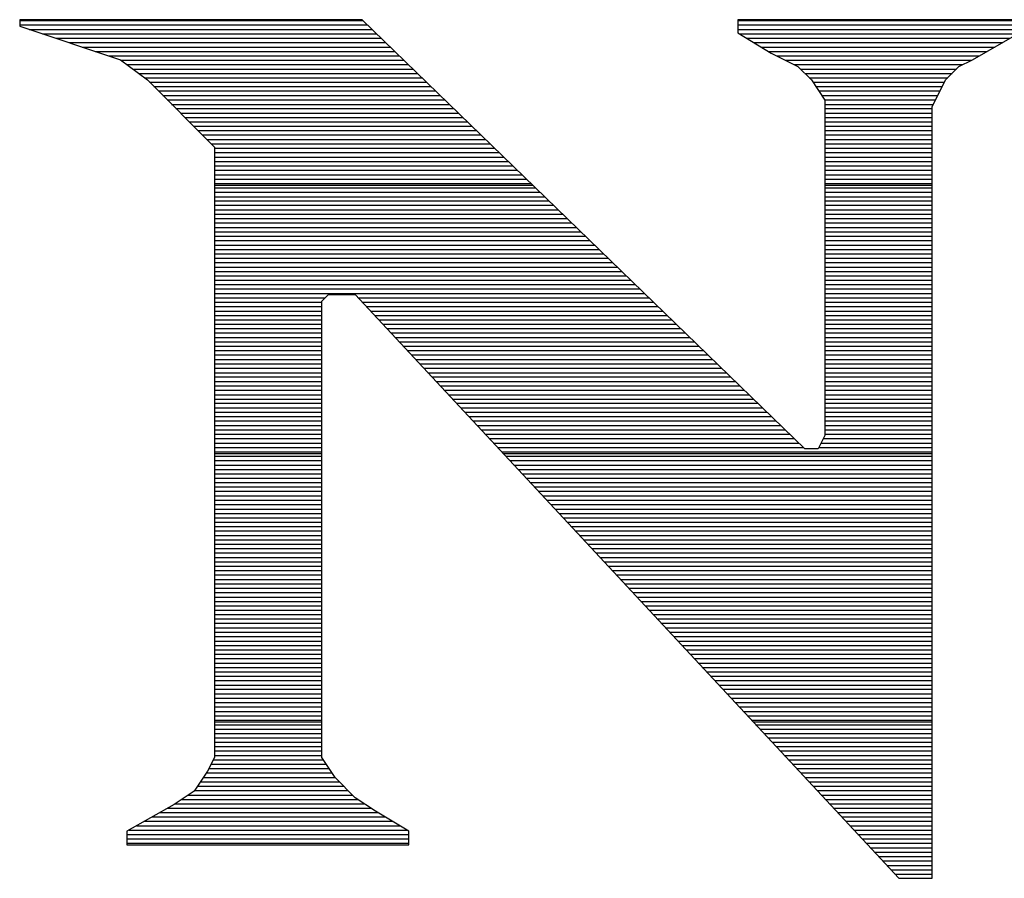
# Model space of a CAD drawing. Extents: x -197 to 9597, y -1478 to 7719.
# Tile 13 of 40: x 3076 to 3126, y -921 to -878. Entities that reach past the tile are written whole.
import ezdxf

# ---------------------------------------------------------------- set-up
doc = ezdxf.new("R2010")
doc.units = 0
doc.layers.add('DF_TITLE_BLOCK', color=2, linetype='CONTINUOUS')

msp = doc.modelspace()

# ---------------------------------------------------------------- linework, layer by layer
at = {"layer": 'DF_TITLE_BLOCK'}
for points in [[(3093.669, -878.252), (3076.449, -878.252)], [(3076.449, -878.252), (3076.449, -878.578)], [(3076.449, -878.252), (3076.449, -878.578)], [(3093.669, -878.252), (3076.449, -878.252)], [(3076.449, -878.299), (3093.716, -878.299)], [(3076.449, -878.519), (3093.949, -878.519)], [(3076.449, -878.578), (3081.519, -880.271)], [(3076.449, -878.578), (3081.519, -880.271)], [(3115.949, -899.85), (3093.669, -878.252)], [(3115.949, -899.85), (3093.669, -878.252)], [(3126.748, -878.252), (3112.567, -878.252)], [(3112.567, -878.252), (3112.567, -878.921)], [(3112.567, -878.252), (3112.567, -878.921)], [(3126.748, -878.252), (3112.567, -878.252)], [(3112.567, -878.299), (3126.748, -878.299)], [(3112.567, -878.519), (3126.748, -878.519)], [(3076.929, -878.74), (3094.177, -878.74)], [(3077.598, -878.968), (3094.409, -878.968)], [(3112.567, -878.74), (3126.748, -878.74)], [(3112.567, -878.921), (3114.248, -879.929)], [(3112.567, -878.921), (3114.248, -879.929)], [(3112.637, -878.968), (3126.669, -878.968)], [(3124.378, -880.271), (3126.748, -878.921)], [(3124.378, -880.271), (3126.748, -878.921)], [(3078.26, -879.181), (3094.637, -879.181)], [(3078.929, -879.401), (3094.87, -879.401)], [(3079.586, -879.63), (3095.098, -879.63)], [(3113.008, -879.181), (3126.279, -879.181)], [(3113.378, -879.401), (3125.889, -879.401)], [(3113.748, -879.63), (3125.5, -879.63)], [(3080.248, -879.85), (3095.319, -879.85)], [(3080.917, -880.071), (3095.547, -880.071)], [(3114.118, -879.85), (3125.118, -879.85)], [(3114.248, -879.929), (3115.598, -880.61)], [(3114.248, -879.929), (3115.598, -880.61)], [(3114.527, -880.071), (3124.728, -880.071)], [(3081.519, -880.271), (3082.87, -881.279)], [(3081.519, -880.271), (3082.87, -881.279)], [(3081.547, -880.291), (3095.779, -880.291)], [(3081.838, -880.512), (3096.008, -880.512)], [(3114.968, -880.291), (3124.338, -880.291)], [(3115.417, -880.512), (3123.897, -880.512)], [(3115.598, -880.61), (3116.279, -881.279)], [(3115.598, -880.61), (3116.279, -881.279)], [(3123.027, -881.279), (3123.697, -880.61)], [(3123.027, -881.279), (3123.697, -880.61)], [(3123.697, -880.61), (3124.378, -880.271)], [(3123.697, -880.61), (3124.378, -880.271)], [(3082.137, -880.74), (3096.236, -880.74)], [(3082.429, -880.96), (3096.456, -880.96)], [(3115.728, -880.74), (3123.578, -880.74)], [(3115.949, -880.96), (3123.358, -880.96)], [(3082.728, -881.169), (3096.689, -881.169)], [(3082.87, -881.279), (3086.248, -884.661)], [(3082.87, -881.279), (3086.248, -884.661)], [(3082.976, -881.401), (3096.917, -881.401)], [(3116.169, -881.169), (3123.13, -881.169)], [(3116.279, -881.279), (3116.949, -882.299)], [(3116.279, -881.279), (3116.949, -882.299)], [(3116.358, -881.401), (3122.968, -881.401)], [(3122.346, -882.63), (3123.027, -881.279)], [(3122.346, -882.63), (3123.027, -881.279)], [(3083.197, -881.618), (3097.149, -881.618)], [(3083.429, -881.838), (3097.378, -881.838)], [(3083.649, -882.059), (3097.598, -882.059)], [(3116.5, -881.618), (3122.858, -881.618)], [(3116.649, -881.838), (3122.748, -881.838)], [(3116.799, -882.059), (3122.637, -882.059)], [(3083.87, -882.279), (3097.826, -882.279)], [(3084.086, -882.512), (3098.059, -882.512)], [(3116.949, -882.279), (3122.527, -882.279)], [(3116.949, -882.299), (3116.949, -899.169)], [(3116.949, -882.299), (3116.949, -899.169)], [(3116.949, -882.512), (3122.417, -882.512)], [(3084.307, -882.728), (3098.287, -882.728)], [(3084.539, -882.949), (3098.519, -882.949)], [(3116.949, -882.728), (3122.346, -882.728)], [(3116.949, -882.949), (3122.346, -882.949)], [(3122.346, -921.449), (3122.346, -882.63)], [(3122.346, -921.449), (3122.346, -882.63)], [(3084.748, -883.169), (3098.74, -883.169)], [(3084.968, -883.39), (3098.968, -883.39)], [(3116.949, -883.169), (3122.346, -883.169)], [(3116.949, -883.39), (3122.346, -883.39)], [(3085.197, -883.61), (3099.197, -883.61)], [(3085.417, -883.83), (3099.429, -883.83)], [(3085.637, -884.051), (3099.657, -884.051)], [(3116.949, -883.61), (3122.346, -883.61)], [(3116.949, -883.83), (3122.346, -883.83)], [(3116.949, -884.051), (3122.346, -884.051)], [(3085.858, -884.279), (3099.889, -884.279)], [(3086.078, -884.5), (3100.118, -884.5)], [(3116.949, -884.279), (3122.346, -884.279)], [(3116.949, -884.5), (3122.346, -884.5)], [(3086.248, -884.661), (3086.248, -915.37)], [(3086.248, -884.661), (3086.248, -915.37)], [(3086.248, -884.72), (3100.346, -884.72)], [(3086.248, -884.941), (3100.567, -884.941)], [(3116.949, -884.72), (3122.346, -884.72)], [(3116.949, -884.941), (3122.346, -884.941)], [(3086.248, -885.161), (3100.799, -885.161)], [(3086.248, -885.382), (3101.027, -885.382)], [(3116.949, -885.161), (3122.346, -885.161)], [(3116.949, -885.382), (3122.346, -885.382)], [(3086.248, -885.598), (3101.26, -885.598)], [(3086.248, -885.819), (3101.488, -885.819)], [(3086.248, -886.051), (3101.708, -886.051)], [(3116.949, -885.598), (3122.346, -885.598)], [(3116.949, -885.819), (3122.346, -885.819)], [(3116.949, -886.051), (3122.346, -886.051)], [(3086.248, -886.271), (3101.937, -886.271)], [(3086.248, -886.488), (3102.169, -886.488)], [(3116.949, -886.271), (3122.346, -886.271)], [(3116.949, -886.488), (3122.346, -886.488)], [(3086.248, -886.578), (3102.267, -886.578)], [(3086.248, -886.708), (3102.397, -886.708)], [(3086.248, -886.929), (3102.63, -886.929)], [(3116.949, -886.578), (3122.346, -886.578)], [(3116.949, -886.708), (3122.346, -886.708)], [(3116.949, -886.929), (3122.346, -886.929)], [(3086.248, -887.161), (3102.846, -887.161)], [(3086.248, -887.37), (3103.078, -887.37)], [(3116.949, -887.161), (3122.346, -887.161)], [(3116.949, -887.37), (3122.346, -887.37)], [(3086.248, -887.59), (3103.307, -887.59)], [(3086.248, -887.819), (3103.539, -887.819)], [(3086.248, -888.039), (3103.767, -888.039)], [(3116.949, -887.59), (3122.346, -887.59)], [(3116.949, -887.819), (3122.346, -887.819)], [(3116.949, -888.039), (3122.346, -888.039)], [(3086.248, -888.26), (3103.988, -888.26)], [(3086.248, -888.48), (3104.216, -888.48)], [(3116.949, -888.26), (3122.346, -888.26)], [(3116.949, -888.48), (3122.346, -888.48)], [(3086.248, -888.701), (3104.449, -888.701)], [(3086.248, -888.929), (3104.677, -888.929)], [(3116.949, -888.701), (3122.346, -888.701)], [(3116.949, -888.929), (3122.346, -888.929)], [(3086.248, -889.149), (3104.909, -889.149)], [(3086.248, -889.358), (3105.137, -889.358)], [(3116.949, -889.149), (3122.346, -889.149)], [(3116.949, -889.358), (3122.346, -889.358)], [(3086.248, -889.59), (3105.37, -889.59)], [(3086.248, -889.811), (3105.598, -889.811)], [(3086.248, -890.031), (3105.819, -890.031)], [(3116.949, -889.59), (3122.346, -889.59)], [(3116.949, -889.811), (3122.346, -889.811)], [(3116.949, -890.031), (3122.346, -890.031)], [(3086.248, -890.252), (3106.047, -890.252)], [(3086.248, -890.468), (3106.279, -890.468)], [(3116.949, -890.252), (3122.346, -890.252)], [(3116.949, -890.468), (3122.346, -890.468)], [(3086.248, -890.701), (3106.508, -890.701)], [(3086.248, -890.921), (3106.74, -890.921)], [(3116.949, -890.701), (3122.346, -890.701)], [(3116.949, -890.921), (3122.346, -890.921)], [(3086.248, -891.141), (3106.956, -891.141)], [(3086.248, -891.358), (3107.189, -891.358)], [(3116.949, -891.141), (3122.346, -891.141)], [(3116.949, -891.358), (3122.346, -891.358)], [(3086.248, -891.578), (3107.417, -891.578)], [(3086.248, -891.799), (3107.649, -891.799)], [(3116.949, -891.578), (3122.346, -891.578)], [(3116.949, -891.799), (3122.346, -891.799)], [(3086.248, -892.019), (3107.878, -892.019)], [(3086.248, -892.24), (3091.819, -892.24)], [(3086.248, -892.468), (3091.649, -892.468)], [(3091.649, -892.421), (3091.976, -892.078)], [(3091.649, -892.421), (3091.976, -892.078)], [(3091.649, -915.37), (3091.649, -892.421)], [(3091.649, -915.37), (3091.649, -892.421)], [(3091.976, -892.078), (3093.326, -892.078)], [(3091.976, -892.078), (3093.326, -892.078)], [(3093.326, -892.078), (3120.669, -921.449)], [(3093.326, -892.078), (3120.669, -921.449)], [(3093.476, -892.24), (3108.098, -892.24)], [(3093.689, -892.468), (3108.326, -892.468)], [(3116.949, -892.019), (3122.346, -892.019)], [(3116.949, -892.24), (3122.346, -892.24)], [(3116.949, -892.468), (3122.346, -892.468)], [(3086.248, -892.689), (3091.649, -892.689)], [(3086.248, -892.909), (3091.649, -892.909)], [(3093.897, -892.689), (3108.559, -892.689)], [(3094.098, -892.909), (3108.787, -892.909)], [(3116.949, -892.689), (3122.346, -892.689)], [(3116.949, -892.909), (3122.346, -892.909)], [(3086.248, -893.13), (3091.649, -893.13)], [(3086.248, -893.35), (3091.649, -893.35)], [(3094.299, -893.13), (3109.019, -893.13)], [(3094.508, -893.35), (3109.236, -893.35)], [(3116.949, -893.13), (3122.346, -893.13)], [(3116.949, -893.35), (3122.346, -893.35)], [(3086.248, -893.571), (3091.649, -893.571)], [(3086.248, -893.791), (3091.649, -893.791)], [(3094.716, -893.571), (3109.468, -893.571)], [(3094.917, -893.791), (3109.708, -893.791)], [(3116.949, -893.571), (3122.346, -893.571)], [(3116.949, -893.791), (3122.346, -893.791)], [(3086.248, -894.012), (3091.649, -894.012)], [(3086.248, -894.24), (3091.649, -894.24)], [(3086.248, -894.46), (3091.649, -894.46)], [(3095.13, -894.012), (3109.929, -894.012)], [(3095.338, -894.24), (3110.157, -894.24)], [(3095.539, -894.46), (3110.389, -894.46)], [(3116.949, -894.012), (3122.346, -894.012)], [(3116.949, -894.24), (3122.346, -894.24)], [(3116.949, -894.46), (3122.346, -894.46)], [(3086.248, -894.681), (3091.649, -894.681)], [(3086.248, -894.901), (3091.649, -894.901)], [(3095.748, -894.681), (3110.618, -894.681)], [(3095.949, -894.901), (3110.846, -894.901)], [(3116.949, -894.681), (3122.346, -894.681)], [(3116.949, -894.901), (3122.346, -894.901)], [(3086.248, -895.118), (3091.649, -895.118)], [(3086.248, -895.35), (3091.649, -895.35)], [(3096.157, -895.118), (3111.067, -895.118)], [(3096.37, -895.35), (3111.299, -895.35)], [(3116.949, -895.118), (3122.346, -895.118)], [(3116.949, -895.35), (3122.346, -895.35)], [(3086.248, -895.559), (3091.649, -895.559)], [(3086.248, -895.779), (3091.649, -895.779)], [(3096.567, -895.559), (3111.527, -895.559)], [(3096.779, -895.779), (3111.76, -895.779)], [(3116.949, -895.559), (3122.346, -895.559)], [(3116.949, -895.779), (3122.346, -895.779)], [(3086.248, -896.012), (3091.649, -896.012)], [(3086.248, -896.228), (3091.649, -896.228)], [(3086.248, -896.449), (3091.649, -896.449)], [(3096.988, -896.012), (3111.988, -896.012)], [(3097.189, -896.228), (3112.208, -896.228)], [(3097.397, -896.449), (3112.437, -896.449)], [(3116.949, -896.012), (3122.346, -896.012)], [(3116.949, -896.228), (3122.346, -896.228)], [(3116.949, -896.449), (3122.346, -896.449)], [(3086.248, -896.669), (3091.649, -896.669)], [(3086.248, -896.89), (3091.649, -896.89)], [(3097.598, -896.669), (3112.669, -896.669)], [(3097.807, -896.89), (3112.897, -896.89)], [(3116.949, -896.669), (3122.346, -896.669)], [(3116.949, -896.89), (3122.346, -896.89)], [(3086.248, -897.118), (3091.649, -897.118)], [(3086.248, -897.338), (3091.649, -897.338)], [(3098.019, -897.118), (3113.13, -897.118)], [(3098.216, -897.338), (3113.346, -897.338)], [(3116.949, -897.118), (3122.346, -897.118)], [(3116.949, -897.338), (3122.346, -897.338)], [(3086.248, -897.551), (3091.649, -897.551)], [(3086.248, -897.779), (3091.649, -897.779)], [(3098.429, -897.551), (3113.578, -897.551)], [(3098.637, -897.779), (3113.807, -897.779)], [(3116.949, -897.551), (3122.346, -897.551)], [(3116.949, -897.779), (3122.346, -897.779)], [(3086.248, -898), (3091.649, -898)], [(3086.248, -898.22), (3091.649, -898.22)], [(3086.248, -898.441), (3091.649, -898.441)], [(3098.838, -898), (3114.039, -898)], [(3099.039, -898.22), (3114.267, -898.22)], [(3099.248, -898.441), (3114.488, -898.441)], [(3116.949, -898), (3122.346, -898)], [(3116.949, -898.22), (3122.346, -898.22)], [(3116.949, -898.441), (3122.346, -898.441)], [(3086.248, -898.661), (3091.649, -898.661)], [(3086.248, -898.89), (3091.649, -898.89)], [(3099.456, -898.661), (3114.728, -898.661)], [(3099.657, -898.89), (3114.956, -898.89)], [(3116.949, -898.661), (3122.346, -898.661)], [(3116.949, -898.89), (3122.346, -898.89)], [(3086.248, -899.11), (3091.649, -899.11)], [(3086.248, -899.33), (3091.649, -899.33)], [(3099.87, -899.11), (3115.177, -899.11)], [(3100.078, -899.33), (3115.409, -899.33)], [(3116.949, -899.169), (3116.618, -899.85)], [(3116.949, -899.169), (3116.618, -899.85)], [(3116.878, -899.33), (3122.346, -899.33)], [(3116.949, -899.11), (3122.346, -899.11)], [(3086.248, -899.551), (3091.649, -899.551)], [(3086.248, -899.771), (3091.649, -899.771)], [(3100.279, -899.551), (3115.637, -899.551)], [(3100.488, -899.771), (3115.87, -899.771)], [(3116.618, -899.85), (3115.949, -899.85)], [(3116.618, -899.85), (3115.949, -899.85)], [(3116.649, -899.771), (3122.346, -899.771)], [(3116.767, -899.551), (3122.346, -899.551)], [(3086.248, -899.988), (3091.649, -899.988)], [(3086.248, -900.078), (3091.649, -900.078)], [(3086.248, -900.208), (3091.649, -900.208)], [(3086.248, -900.429), (3091.649, -900.429)], [(3100.689, -899.988), (3122.346, -899.988)], [(3100.779, -900.078), (3122.346, -900.078)], [(3100.897, -900.208), (3122.346, -900.208)], [(3101.106, -900.429), (3122.346, -900.429)], [(3086.248, -900.661), (3091.649, -900.661)], [(3086.248, -900.882), (3091.649, -900.882)], [(3101.307, -900.661), (3122.346, -900.661)], [(3101.519, -900.882), (3122.346, -900.882)], [(3086.248, -901.098), (3091.649, -901.098)], [(3086.248, -901.319), (3091.649, -901.319)], [(3101.728, -901.098), (3122.346, -901.098)], [(3101.929, -901.319), (3122.346, -901.319)], [(3086.248, -901.539), (3091.649, -901.539)], [(3086.248, -901.76), (3091.649, -901.76)], [(3102.137, -901.539), (3122.346, -901.539)], [(3102.338, -901.76), (3122.346, -901.76)], [(3086.248, -901.98), (3091.649, -901.98)], [(3086.248, -902.201), (3091.649, -902.201)], [(3102.547, -901.98), (3122.346, -901.98)], [(3102.76, -902.201), (3122.346, -902.201)], [(3086.248, -902.429), (3091.649, -902.429)], [(3086.248, -902.649), (3091.649, -902.649)], [(3086.248, -902.87), (3091.649, -902.87)], [(3102.956, -902.429), (3122.346, -902.429)], [(3103.169, -902.649), (3122.346, -902.649)], [(3103.378, -902.87), (3122.346, -902.87)], [(3086.248, -903.09), (3091.649, -903.09)], [(3086.248, -903.311), (3091.649, -903.311)], [(3103.578, -903.09), (3122.346, -903.09)], [(3103.779, -903.311), (3122.346, -903.311)], [(3086.248, -903.539), (3091.649, -903.539)], [(3086.248, -903.748), (3091.649, -903.748)], [(3103.988, -903.539), (3122.346, -903.539)], [(3104.197, -903.748), (3122.346, -903.748)], [(3086.248, -903.968), (3091.649, -903.968)], [(3086.248, -904.201), (3091.649, -904.201)], [(3104.397, -903.968), (3122.346, -903.968)], [(3104.606, -904.201), (3122.346, -904.201)], [(3086.248, -904.421), (3091.649, -904.421)], [(3086.248, -904.641), (3091.649, -904.641)], [(3086.248, -904.858), (3091.649, -904.858)], [(3104.819, -904.421), (3122.346, -904.421)], [(3105.019, -904.641), (3122.346, -904.641)], [(3105.228, -904.858), (3122.346, -904.858)], [(3086.248, -905.078), (3091.649, -905.078)], [(3086.248, -905.311), (3091.649, -905.311)], [(3105.429, -905.078), (3122.346, -905.078)], [(3105.637, -905.311), (3122.346, -905.311)], [(3086.248, -905.531), (3091.649, -905.531)], [(3086.248, -905.74), (3091.649, -905.74)], [(3105.846, -905.531), (3122.346, -905.531)], [(3106.047, -905.74), (3122.346, -905.74)], [(3086.248, -905.968), (3091.649, -905.968)], [(3086.248, -906.189), (3091.649, -906.189)], [(3106.26, -905.968), (3122.346, -905.968)], [(3106.468, -906.189), (3122.346, -906.189)], [(3086.248, -906.409), (3091.649, -906.409)], [(3086.248, -906.63), (3091.649, -906.63)], [(3086.248, -906.85), (3091.649, -906.85)], [(3106.669, -906.409), (3122.346, -906.409)], [(3106.878, -906.63), (3122.346, -906.63)], [(3107.078, -906.85), (3122.346, -906.85)], [(3086.248, -907.078), (3091.649, -907.078)], [(3086.248, -907.299), (3091.649, -907.299)], [(3107.287, -907.078), (3122.346, -907.078)], [(3107.5, -907.299), (3122.346, -907.299)], [(3086.248, -907.519), (3091.649, -907.519)], [(3086.248, -907.74), (3091.649, -907.74)], [(3107.697, -907.519), (3122.346, -907.519)], [(3107.909, -907.74), (3122.346, -907.74)], [(3086.248, -907.96), (3091.649, -907.96)], [(3086.248, -908.181), (3091.649, -908.181)], [(3108.118, -907.96), (3122.346, -907.96)], [(3108.319, -908.181), (3122.346, -908.181)], [(3086.248, -908.401), (3091.649, -908.401)], [(3086.248, -908.618), (3091.649, -908.618)], [(3086.248, -908.85), (3091.649, -908.85)], [(3108.519, -908.401), (3122.346, -908.401)], [(3108.728, -908.618), (3122.346, -908.618)], [(3108.937, -908.85), (3122.346, -908.85)], [(3086.248, -909.071), (3091.649, -909.071)], [(3086.248, -909.291), (3091.649, -909.291)], [(3109.137, -909.071), (3122.346, -909.071)], [(3109.346, -909.291), (3122.346, -909.291)], [(3086.248, -909.512), (3091.649, -909.512)], [(3086.248, -909.728), (3091.649, -909.728)], [(3109.559, -909.512), (3122.346, -909.512)], [(3109.76, -909.728), (3122.346, -909.728)], [(3086.248, -909.949), (3091.649, -909.949)], [(3086.248, -910.169), (3091.649, -910.169)], [(3109.968, -909.949), (3122.346, -909.949)], [(3110.169, -910.169), (3122.346, -910.169)], [(3086.248, -910.39), (3091.649, -910.39)], [(3086.248, -910.618), (3091.649, -910.618)], [(3086.248, -910.838), (3091.649, -910.838)], [(3110.378, -910.39), (3122.346, -910.39)], [(3110.586, -910.618), (3122.346, -910.618)], [(3110.787, -910.838), (3122.346, -910.838)], [(3086.248, -911.059), (3091.649, -911.059)], [(3086.248, -911.279), (3091.649, -911.279)], [(3111, -911.059), (3122.346, -911.059)], [(3111.208, -911.279), (3122.346, -911.279)], [(3086.248, -911.5), (3091.649, -911.5)], [(3086.248, -911.728), (3091.649, -911.728)], [(3111.409, -911.5), (3122.346, -911.5)], [(3111.618, -911.728), (3122.346, -911.728)], [(3086.248, -911.941), (3091.649, -911.941)], [(3086.248, -912.161), (3091.649, -912.161)], [(3111.819, -911.941), (3122.346, -911.941)], [(3112.027, -912.161), (3122.346, -912.161)], [(3086.248, -912.39), (3091.649, -912.39)], [(3086.248, -912.61), (3091.649, -912.61)], [(3112.236, -912.39), (3122.346, -912.39)], [(3112.437, -912.61), (3122.346, -912.61)], [(3086.248, -912.83), (3091.649, -912.83)], [(3086.248, -913.051), (3091.649, -913.051)], [(3086.248, -913.271), (3091.649, -913.271)], [(3112.649, -912.83), (3122.346, -912.83)], [(3112.858, -913.051), (3122.346, -913.051)], [(3113.059, -913.271), (3122.346, -913.271)], [(3086.248, -913.5), (3091.649, -913.5)], [(3086.248, -913.578), (3091.649, -913.578)], [(3086.248, -913.72), (3091.649, -913.72)], [(3113.26, -913.5), (3122.346, -913.5)], [(3113.346, -913.578), (3122.346, -913.578)], [(3113.468, -913.72), (3122.346, -913.72)], [(3086.248, -913.941), (3091.649, -913.941)], [(3086.248, -914.161), (3091.649, -914.161)], [(3113.677, -913.941), (3122.346, -913.941)], [(3113.878, -914.161), (3122.346, -914.161)], [(3086.248, -914.382), (3091.649, -914.382)], [(3086.248, -914.598), (3091.649, -914.598)], [(3114.086, -914.382), (3122.346, -914.382)], [(3114.299, -914.598), (3122.346, -914.598)], [(3086.248, -914.819), (3091.649, -914.819)], [(3086.248, -915.039), (3091.649, -915.039)], [(3086.248, -915.271), (3091.649, -915.271)], [(3114.5, -914.819), (3122.346, -914.819)], [(3114.708, -915.039), (3122.346, -915.039)], [(3114.909, -915.271), (3122.346, -915.271)], [(3086.248, -915.37), (3085.897, -916.051)], [(3086.248, -915.37), (3085.897, -916.051)], [(3086.067, -915.708), (3091.87, -915.708)], [(3086.189, -915.488), (3091.716, -915.488)], [(3092.319, -916.382), (3091.649, -915.37)], [(3092.319, -916.382), (3091.649, -915.37)], [(3115.118, -915.488), (3122.346, -915.488)], [(3115.326, -915.708), (3122.346, -915.708)], [(3085.897, -916.051), (3085.228, -917.059)], [(3085.897, -916.051), (3085.228, -917.059)], [(3085.838, -916.149), (3092.157, -916.149)], [(3085.956, -915.929), (3092.019, -915.929)], [(3115.527, -915.929), (3122.346, -915.929)], [(3115.74, -916.149), (3122.346, -916.149)], [(3085.539, -916.59), (3092.527, -916.59)], [(3085.689, -916.37), (3092.307, -916.37)], [(3093.326, -917.401), (3092.319, -916.382)], [(3093.326, -917.401), (3092.319, -916.382)], [(3115.949, -916.37), (3122.346, -916.37)], [(3116.149, -916.59), (3122.346, -916.59)], [(3085.228, -917.059), (3084.216, -917.728)], [(3085.228, -917.059), (3084.216, -917.728)], [(3084.929, -917.26), (3093.189, -917.26)], [(3085.236, -917.039), (3092.968, -917.039)], [(3085.389, -916.811), (3092.748, -916.811)], [(3116.358, -916.811), (3122.346, -916.811)], [(3116.559, -917.039), (3122.346, -917.039)], [(3116.767, -917.26), (3122.346, -917.26)], [(3084.216, -917.728), (3081.846, -919.078)], [(3084.216, -917.728), (3081.846, -919.078)], [(3084.267, -917.701), (3093.787, -917.701)], [(3084.598, -917.48), (3093.456, -917.48)], [(3094.346, -918.071), (3093.326, -917.401)], [(3094.346, -918.071), (3093.326, -917.401)], [(3116.976, -917.48), (3122.346, -917.48)], [(3117.177, -917.701), (3122.346, -917.701)], [(3083.5, -918.141), (3094.468, -918.141)], [(3083.889, -917.921), (3094.118, -917.921)], [(3096.027, -919.078), (3094.346, -918.071)], [(3096.027, -919.078), (3094.346, -918.071)], [(3117.389, -917.921), (3122.346, -917.921)], [(3117.598, -918.141), (3122.346, -918.141)], [(3082.716, -918.578), (3095.197, -918.578)], [(3083.106, -918.358), (3094.826, -918.358)], [(3117.799, -918.358), (3122.346, -918.358)], [(3118, -918.578), (3122.346, -918.578)], [(3081.846, -919.078), (3081.846, -919.76)], [(3081.846, -919.078), (3081.846, -919.76)], [(3081.846, -919.252), (3096.027, -919.252)], [(3081.949, -919.031), (3095.937, -919.031)], [(3082.338, -918.811), (3095.567, -918.811)], [(3096.027, -919.76), (3096.027, -919.078)], [(3096.027, -919.76), (3096.027, -919.078)], [(3118.208, -918.811), (3122.346, -918.811)], [(3118.417, -919.031), (3122.346, -919.031)], [(3118.618, -919.252), (3122.346, -919.252)], [(3081.846, -919.468), (3096.027, -919.468)], [(3081.846, -919.689), (3096.027, -919.689)], [(3118.826, -919.468), (3122.346, -919.468)], [(3119.039, -919.689), (3122.346, -919.689)], [(3081.846, -919.76), (3096.027, -919.76)], [(3081.846, -919.76), (3096.027, -919.76)], [(3119.236, -919.921), (3122.346, -919.921)], [(3119.449, -920.141), (3122.346, -920.141)], [(3119.649, -920.35), (3122.346, -920.35)], [(3119.858, -920.578), (3122.346, -920.578)], [(3120.067, -920.799), (3122.346, -920.799)], [(3120.267, -921.019), (3122.346, -921.019)], [(3120.476, -921.24), (3122.346, -921.24)], [(3120.669, -921.449), (3122.346, -921.449)], [(3120.669, -921.449), (3122.346, -921.449)]]:
    msp.add_lwpolyline(points, dxfattribs=at)

doc.saveas('drawing.dxf')
